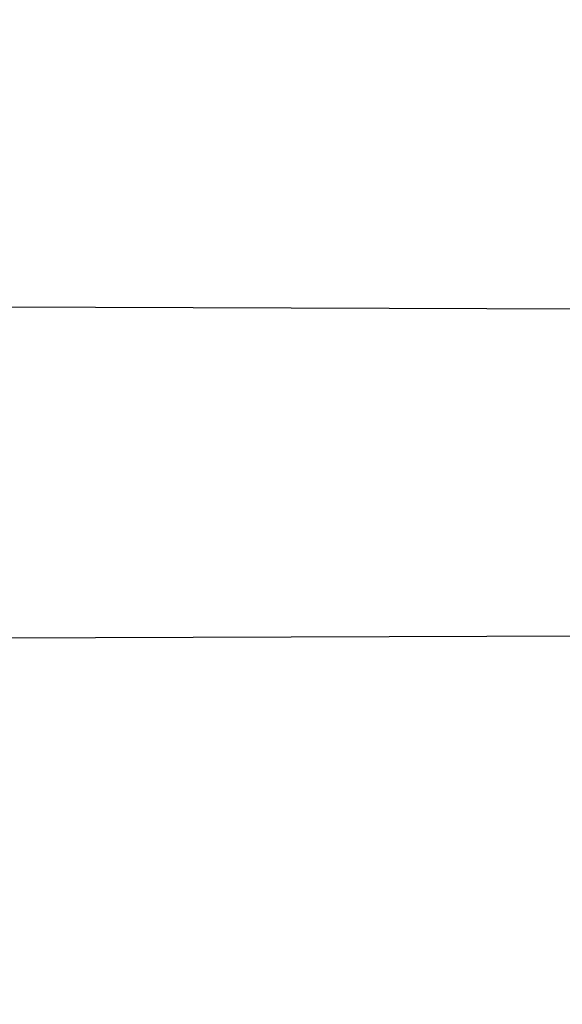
# Model space of a CAD drawing. Header units: millimetres. Extents: x 0 to 297, y 0 to 210.
# Tile 43 of 256: x 145.1874 to 145.2066, y 90.9885 to 91.0233. Entities that reach past the tile are written whole.
import ezdxf

# ---------------------------------------------------------------- set-up
doc = ezdxf.new("R2010")
doc.units = ezdxf.units.MM
doc.header["$LTSCALE"] = 16.335
doc.layers.get('0').update_dxf_attribs({"linetype": 'CONTINUOUS'})
for name, color, linetype in [('01_GLOBAL', 7, 'CONTINUOUS'), ('INTFCLR_1', 7, 'CONTINUOUS'), ('INTFCLR_144815', 7, 'CONTINUOUS')]:
    doc.layers.add(name, color=color, linetype=linetype)

msp = doc.modelspace()

# ---------------------------------------------------------------- linework, layer by layer
at = {"color": 7, "linetype": 'Continuous'}
msp.add_circle((145.8748034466, 92.1344639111), 2.66, dxfattribs=at)
at = {"color": 9, "linetype": 'Continuous'}
msp.add_arc((145.8748034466, 92.1344639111), 2.6259090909, 182.9674534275, 267.0325465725, dxfattribs=at)
at = {"layer": '01_GLOBAL', "color": 7, "linetype": 'Continuous'}
msp.add_circle((145.8748034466, 92.1344639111), 2.695, dxfattribs=at)
at = {"layer": 'INTFCLR_1', "color": 6, "linetype": 'Continuous'}
for p, q in [((145.1667743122, 91.0131959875), (145.2196504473, 91.0130114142)), ((145.2176335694, 91.0015179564), (145.1643311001, 91.001331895))]:
    msp.add_line(p, q, dxfattribs=at)
for radius in [0.4224162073, 0.4014439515]:
    msp.add_arc((144.8596077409, 91.07026820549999), radius, 270, 90.00000002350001, dxfattribs=at)
at = {"layer": 'INTFCLR_1', "color": 9, "linetype": 'Continuous'}
for points, knots in [([(145.235167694, 90.93964664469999), (145.2359987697, 90.94190808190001), (145.2376274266, 90.94647450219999), (145.2407305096, 90.9557351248), (145.2457654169, 90.9723575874), (145.2504341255, 90.9918676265), (145.2535169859, 91.00930456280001), (145.2548129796, 91.01820820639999), (145.2554818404, 91.0233579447), (145.2570256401, 91.03628652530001), (145.2586297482, 91.05837735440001), (145.2583725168, 91.0844406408), (145.2571603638, 91.1013307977), (145.2563978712, 91.1091297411), (145.2558364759, 91.114316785), (145.2541019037, 91.12831663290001), (145.2501634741, 91.1507342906), (145.2444881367, 91.1726209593), (145.2404287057, 91.1856112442), (145.2389019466, 91.1902577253), (145.2365792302, 91.1971022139), (145.2313391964, 91.2114116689), (145.2222901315, 91.2324134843), (145.211984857, 91.2522549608), (145.2048007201, 91.26446751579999), (145.2014430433, 91.2699038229), (145.1992124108, 91.27344744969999), (145.1931796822, 91.28276721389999), (145.1830706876, 91.2970707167), (145.1690288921, 91.3144833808), (145.1571354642, 91.32753546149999), (145.1488272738, 91.335878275), (145.1442335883, 91.34029544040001), (145.1378598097, 91.34625257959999), (145.1289384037, 91.35405272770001), (145.1192814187, 91.3616211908), (145.1131582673, 91.3659752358), (145.1101748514, 91.3679776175), (145.1077179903, 91.36955505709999), (145.1055301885, 91.37087160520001), (145.1036031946, 91.37188262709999), (145.1025200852, 91.37238560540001), (145.1016575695, 91.37269323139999), (145.1010609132, 91.3728325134), (145.1005598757, 91.3727568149), (145.1004622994, 91.3722852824), (145.1007027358, 91.3717640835), (145.1011202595, 91.3710418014), (145.1017948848, 91.3701326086), (145.1026939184, 91.3690240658), (145.1038249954, 91.36772389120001), (145.1051758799, 91.366231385), (145.106740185, 91.36454834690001), (145.1092045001, 91.36193938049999), (145.1127127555, 91.35827210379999), (145.1192604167, 91.3514013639), (145.126411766, 91.34369308), (145.1329263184, 91.3363257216), (145.1369531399, 91.33164093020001), (145.143428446, 91.32395035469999), (145.1533417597, 91.3114874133), (145.1663378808, 91.2933552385), (145.175744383, 91.2785527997), (145.1819029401, 91.2680164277), (145.1860815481, 91.2606058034), (145.1932904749, 91.24707920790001), (145.2029180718, 91.2266527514), (145.209559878, 91.2096225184), (145.212649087, 91.20079273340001)], [0, 0, 0, 0, 0.0103790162, 0.0208837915, 0.0420711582, 0.08518389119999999, 0.1071959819, 0.1183353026, 0.1239410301, 0.1295663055, 0.1744258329, 0.2192337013, 0.2417180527, 0.2473539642, 0.2529903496, 0.2641931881, 0.3081223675, 0.3509244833, 0.3614867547, 0.3667496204, 0.3719934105, 0.3926231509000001, 0.4323812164, 0.470412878, 0.488854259, 0.4934078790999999, 0.4979383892, 0.5068921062, 0.5412323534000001, 0.5733304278, 0.6031976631, 0.6172528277, 0.6240454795, 0.630650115, 0.6548352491, 0.6750685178, 0.6834752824, 0.6871962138, 0.6905460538, 0.6960524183, 0.6981915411, 0.6999110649, 0.7012078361, 0.7020914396, 0.7026255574, 0.7031007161, 0.7038824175, 0.7050749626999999, 0.7066970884, 0.7087489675, 0.7112252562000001, 0.7141187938, 0.7174211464, 0.7211233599, 0.729578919, 0.7392839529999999, 0.762009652, 0.7748693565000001, 0.7816473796, 0.7886214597, 0.8181786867, 0.8502212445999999, 0.8846823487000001, 0.8936821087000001, 0.9027944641, 0.9213301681, 0.9597016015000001, 1, 1, 1, 1]), ([(145.1053256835, 91.37126820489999), (145.1058354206, 91.3712681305), (145.1084302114, 91.3702416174), (145.1114097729, 91.368499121), (145.114679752, 91.3664418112), (145.1177098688, 91.36444481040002), (145.1239326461, 91.36010616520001), (145.1337472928, 91.3525686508), (145.1428234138, 91.3447978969), (145.1493077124, 91.338863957), (145.1539781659, 91.3344671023), (145.1624222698, 91.3261665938), (145.1745124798, 91.3131815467), (145.1887911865, 91.29585590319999), (145.1990766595, 91.2816176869), (145.2052148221, 91.27234000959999), (145.2074832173, 91.268814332), (145.2108964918, 91.26340759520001), (145.2181971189, 91.2512662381), (145.2286731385, 91.2315365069), (145.2378781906, 91.2106406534), (145.2432089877, 91.1964014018), (145.2455710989, 91.1895927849), (145.247123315, 91.1849719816), (145.2512489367, 91.17205836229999), (145.2570185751, 91.1502977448), (145.2610247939, 91.1279966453), (145.262788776, 91.1140712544), (145.2633595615, 91.10891295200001), (145.2641347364, 91.10115794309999), (145.2653671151, 91.0843629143), (145.2656287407, 91.0584419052), (145.2639975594, 91.0364740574), (145.2624282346, 91.0236195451), (145.2617481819, 91.01849828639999), (145.2604303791, 91.00964310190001), (145.2572949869, 90.99229775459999), (145.2525471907, 90.9728939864), (145.2474296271, 90.9563683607), (145.2442749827, 90.94715947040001), (145.2426192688, 90.9426185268), (145.2417743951, 90.94036969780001)], [0, 0, 0, 0, 0.0031306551, 0.0166311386, 0.0214593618, 0.0268204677, 0.03892666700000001, 0.0680356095, 0.1027865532, 0.1122690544, 0.1220182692, 0.1421808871, 0.1849821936, 0.2309157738, 0.2799873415, 0.2927705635, 0.2992370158, 0.3057352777, 0.3320402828, 0.3862318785, 0.4428084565, 0.4721382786, 0.4795908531, 0.487069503, 0.5020757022, 0.562848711, 0.6251729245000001, 0.641061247, 0.6490543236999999, 0.6570463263, 0.6889269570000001, 0.7524525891, 0.8160592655, 0.8240370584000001, 0.8319876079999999, 0.8477879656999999, 0.8790177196, 0.9402188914, 0.9703170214, 0.9852457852, 1, 1, 1, 1]), ([(145.212649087, 91.20079273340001), (145.2158606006, 91.1916133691), (145.2216925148, 91.17275051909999), (145.227244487, 91.14850505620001), (145.2299856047, 91.13231217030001), (145.2310878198, 91.1246731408), (145.2317778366, 91.1195330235), (145.2334659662, 91.1053734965), (145.2350886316, 91.0820240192), (145.2348602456, 91.05859168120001), (145.2340091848, 91.0442662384), (145.2336200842, 91.0390385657), (145.2329629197, 91.0312582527), (145.2311506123, 91.014691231), (145.226931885, 90.9897129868), (145.2217743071, 90.96897061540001), (145.21827327, 90.95706637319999), (145.2168531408, 90.95239822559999), (145.2142959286, 90.94439071), (145.2088936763, 90.92893413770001), (145.2002622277, 90.9078650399), (145.191382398, 90.889773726), (145.1856550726, 90.87921407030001), (145.1835773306, 90.87548959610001), (145.1804900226, 90.8700559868), (145.1738400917, 90.85885693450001), (145.1632874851, 90.84274118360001), (145.150351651, 90.825149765), (145.1410235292, 90.8136739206), (145.1356460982, 90.8073751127), (145.133618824, 90.8050242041), (145.1301975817, 90.8011139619), (145.1238773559, 90.79407797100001), (145.116999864, 90.78674904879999), (145.1107938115, 90.7802602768), (145.1070749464, 90.7763568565), (145.1041227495, 90.77316960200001), (145.102218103, 90.77096320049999), (145.1011689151, 90.7695684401), (145.1007337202, 90.76882832), (145.1004699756, 90.7682973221), (145.1005812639, 90.76760633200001), (145.1020539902, 90.7679067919), (145.1036740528, 90.7686832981), (145.1066075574, 90.7702692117), (145.1094057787, 90.7720516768), (145.1117034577, 90.7735828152), (145.1131778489, 90.7745966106), (145.1156556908, 90.7763307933), (145.1196186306, 90.7792322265), (145.1251563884, 90.7835370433), (145.1334349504, 90.7903494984), (145.1408444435, 90.7969946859), (145.1473278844, 90.8032123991), (145.1519747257, 90.8077983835), (145.1603493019, 90.8164330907), (145.1722854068, 90.829897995), (145.1863008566, 90.84780070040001), (145.1963364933, 90.86246668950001), (145.2023017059, 90.87200498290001), (145.2045040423, 90.8756288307), (145.2078179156, 90.8811890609), (145.2148947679, 90.89367373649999), (145.2249952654, 90.9139386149), (145.2319439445, 90.9308745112), (145.2351676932, 90.9396466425)], [0, 0, 0, 0, 0.0419354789, 0.08505031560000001, 0.1071497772, 0.1127379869, 0.1183317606, 0.1295131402, 0.1742263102, 0.2191466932, 0.230445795, 0.2361065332, 0.241751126, 0.2641147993, 0.3079545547, 0.3508736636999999, 0.3561840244, 0.3614616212, 0.3719139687, 0.3924297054, 0.4320526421, 0.4700131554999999, 0.4792642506, 0.483852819, 0.4884035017, 0.5062126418, 0.5400088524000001, 0.5714206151, 0.6003317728, 0.6037560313, 0.6071340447, 0.6137178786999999, 0.6261602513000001, 0.6479155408, 0.6570536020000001, 0.6648783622, 0.6711643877, 0.6757843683, 0.6774462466, 0.6786751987, 0.6794900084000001, 0.6799813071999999, 0.6813020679, 0.6842478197, 0.6888651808, 0.6950795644, 0.6987591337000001, 0.70073729, 0.7027989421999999, 0.7117993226, 0.7219139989, 0.7330405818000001, 0.7580265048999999, 0.7648041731, 0.7717766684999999, 0.7861782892, 0.816667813, 0.8493175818, 0.8841610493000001, 0.8932352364, 0.8978283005, 0.9024468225, 0.9211469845, 0.9596997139, 1, 1, 1, 1]), ([(145.1053256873, 90.7692681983), (145.1051880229, 90.769268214), (145.1048509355, 90.76933467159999), (145.1048682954, 90.769940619), (145.1052289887, 90.77056403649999), (145.1058526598, 90.7714906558), (145.1068032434, 90.77264391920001), (145.1086356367, 90.7747211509), (145.110803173, 90.77699248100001), (145.113215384, 90.7794781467), (145.1159839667, 90.7823058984), (145.1217014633, 90.7881297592), (145.1287122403, 90.7954132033), (145.1351564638, 90.80240928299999), (145.1386445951, 90.8062976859), (145.1407113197, 90.80863540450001), (145.1461908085, 90.8148961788), (145.1556953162, 90.8263034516), (145.1688811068, 90.84380018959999), (145.1796415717, 90.85983729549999), (145.1864241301, 90.8709859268), (145.1895721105, 90.87639380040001), (145.1916900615, 90.880099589), (145.1975256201, 90.89060172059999), (145.2065751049, 90.908597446), (145.2153782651, 90.92957264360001), (145.2208882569, 90.944962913), (145.2234958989, 90.95293463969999), (145.2249438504, 90.95758139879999), (145.2285119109, 90.9694259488), (145.2337695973, 90.990067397), (145.2380725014, 91.0149380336), (145.2399207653, 91.03143377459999), (145.2405908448, 91.039179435), (145.2409875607, 91.0443834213), (145.241855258, 91.0586434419), (145.2420882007, 91.0819727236), (145.2404334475, 91.1052173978), (145.2387124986, 91.1193107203), (145.238008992, 91.12442738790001), (145.2368850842, 91.1320325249), (145.2340893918, 91.1481566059), (145.2284266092, 91.1722973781), (145.222482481, 91.1910649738), (145.2192099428, 91.2001967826)], [0, 0, 0, 0, 0.0008731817, 0.001718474, 0.0032338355, 0.0055641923, 0.008732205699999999, 0.0127298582, 0.0231213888, 0.0286463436, 0.0346993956, 0.04822263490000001, 0.0804125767, 0.0988155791, 0.1085508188, 0.1135449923, 0.1186070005, 0.1613231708, 0.2076862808, 0.2575123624, 0.2837454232, 0.2904461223, 0.2972015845, 0.3108183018, 0.3666504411, 0.4248609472, 0.4549769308, 0.4703146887, 0.4780576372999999, 0.4858477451, 0.5487776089, 0.6130123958, 0.6457680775, 0.6540347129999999, 0.6623246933, 0.6788711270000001, 0.74464742, 0.8101273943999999, 0.8265053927, 0.8346996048, 0.8428861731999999, 0.8752668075, 0.9384714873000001, 1, 1, 1, 1])]:
    msp.add_open_spline(points, degree=3, knots=knots, dxfattribs=at)
at = {"layer": 'INTFCLR_1', "color": 6, "linetype": 'Continuous'}
for points, knots in [([(145.1350652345, 91.37126820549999), (145.1342109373, 91.37126820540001), (145.1357546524, 91.3683275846), (145.1370803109, 91.3667054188), (145.1392467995, 91.36385886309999), (145.1419201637, 91.3606392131), (145.145337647, 91.3565301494), (145.149332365, 91.3517583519), (145.1536170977, 91.34656836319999), (145.1578478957, 91.34135293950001), (145.1617862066, 91.3363852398), (145.1654017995, 91.331722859), (145.1686896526, 91.3273862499), (145.1716611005, 91.3233823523), (145.1743369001, 91.31970203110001), (145.176743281, 91.3163294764), (145.1789048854, 91.31324522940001), (145.1808385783, 91.31044103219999), (145.1825660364, 91.30789847), (145.1841084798, 91.3055965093), (145.185490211, 91.3035084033), (145.1867189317, 91.3016307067), (145.1878098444, 91.2999462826), (145.1887779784, 91.29843766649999), (145.1896459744, 91.2970737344), (145.1906214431, 91.2955292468), (145.191753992, 91.2937193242), (145.1928766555, 91.2919021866), (145.1938510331, 91.29030917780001), (145.1946912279, 91.28892487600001), (145.1956155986, 91.28738878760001), (145.1966371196, 91.28567497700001), (145.1977643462, 91.2837631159), (145.1990081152, 91.2816272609), (145.2003754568, 91.2792470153), (145.201880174, 91.2765873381), (145.2035347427, 91.2736120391), (145.2053542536, 91.2702751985), (145.2073580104, 91.2665186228), (145.2095596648, 91.2622861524), (145.2119715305, 91.25751282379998), (145.214608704, 91.2521191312), (145.2174929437, 91.2459939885), (145.220642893, 91.2390035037), (145.2240752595, 91.2309767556), (145.227802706, 91.2217082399), (145.2318351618, 91.21090431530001), (145.2361179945, 91.19831684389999), (145.2403681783, 91.18429274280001), (145.2442872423, 91.16942297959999), (145.2476657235, 91.15438159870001), (145.2504753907, 91.1392991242), (145.2527156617, 91.12423526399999), (145.2543982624, 91.1091876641), (145.2555287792, 91.0941918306), (145.256117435, 91.079233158), (145.2561708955, 91.0643352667), (145.2556951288, 91.0494844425), (145.2546936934, 91.0346826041), (145.2531693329, 91.01994161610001), (145.2511191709, 91.00523180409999), (145.2485428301, 90.9905728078), (145.2454275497, 90.9759328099), (145.2417708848, 90.9613303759), (145.2376203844, 90.94696810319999), (145.2332204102, 90.9335438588), (145.2288852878, 90.92162630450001), (145.2248596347, 90.9114479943), (145.2211587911, 90.90270194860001), (145.2177663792, 90.89512937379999), (145.2146668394, 90.8885329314), (145.2118379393, 90.8827508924), (145.2092594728, 90.87766290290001), (145.2069119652, 90.8731710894), (145.2047820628, 90.869201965), (145.2028538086, 90.86569136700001), (145.2011073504, 90.8625761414), (145.1995253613, 90.8598041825), (145.1980916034, 90.85733143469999), (145.1967959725, 90.8551286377), (145.1956290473, 90.85316932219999), (145.1945782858, 90.85142412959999), (145.1936278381, 90.84986076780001), (145.1927650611, 90.8484539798), (145.1919665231, 90.8471621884), (145.1911689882, 90.845881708), (145.1903111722, 90.84451464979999), (145.1893416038, 90.842982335), (145.1882509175, 90.8412749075), (145.1870226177, 90.8393719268), (145.1856376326, 90.83725116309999), (145.1840803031, 90.8348962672), (145.1823329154, 90.83229124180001), (145.1803729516, 90.82941478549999), (145.1781781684, 90.82624664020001), (145.1757236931, 90.82276863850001), (145.1729902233, 90.8189712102), (145.1699514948, 90.8148382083), (145.1665806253, 90.81035527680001), (145.1628687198, 90.8055344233), (145.1588145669, 90.8003903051), (145.1544498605, 90.7949847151), (145.149996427, 90.78957611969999), (145.1458273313, 90.78459071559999), (145.1422457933, 90.7802896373), (145.1394492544, 90.7769290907), (145.1371773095, 90.773959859), (145.1358081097, 90.7722873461), (145.134193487, 90.7692682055), (145.1350652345, 90.7692682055)], [0, 0, 0, 0, 0.0038604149, 0.007501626, 0.0124785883, 0.0188917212, 0.0268498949, 0.0364677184, 0.0470694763, 0.05724446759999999, 0.0668187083, 0.0757144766, 0.08390537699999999, 0.0914099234, 0.09824517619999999, 0.1044667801, 0.1101313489, 0.1152642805, 0.1198589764, 0.1240215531, 0.1277856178, 0.1311734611, 0.1341617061, 0.1368541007, 0.1392736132, 0.1414672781, 0.1451087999, 0.148921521, 0.1511192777, 0.1535471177, 0.1562389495, 0.1592204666, 0.1625628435, 0.1662680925, 0.1703891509, 0.1749670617, 0.1800766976, 0.185772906, 0.1921414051, 0.1993155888, 0.2073311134, 0.2163077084, 0.2264451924, 0.2379233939, 0.2509534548, 0.2658909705, 0.2830621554, 0.3030578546, 0.3259639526, 0.3492662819, 0.3725305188, 0.395610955, 0.4185782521, 0.4413347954, 0.4640172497, 0.4865192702, 0.5089682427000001, 0.5313242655, 0.5536477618, 0.5759939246, 0.5982772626, 0.6207472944, 0.6432362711, 0.6658996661, 0.6887559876, 0.7107777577, 0.7297237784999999, 0.7460531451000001, 0.7602331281, 0.7726347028, 0.7835467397, 0.7931663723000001, 0.8017211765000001, 0.8093215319, 0.8160683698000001, 0.8220757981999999, 0.8274205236, 0.83220661, 0.8364980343, 0.8403367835, 0.8437547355, 0.8468031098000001, 0.8495420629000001, 0.8520223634, 0.8542604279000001, 0.8564046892, 0.8588391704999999, 0.8615533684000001, 0.8645986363, 0.8679945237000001, 0.8717882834, 0.8760445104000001, 0.8807522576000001, 0.8859628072, 0.8917731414, 0.8981681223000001, 0.9051985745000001, 0.9129160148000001, 0.9213486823, 0.930543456, 0.9404096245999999, 0.9509435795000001, 0.9619432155, 0.9720502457, 0.9803711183, 0.9870628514, 0.9922716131, 0.9960607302, 1, 1, 1, 1]), ([(145.1350652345, 90.7692682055), (145.1360387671, 90.7692682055), (145.1377271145, 90.77040596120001), (145.1403228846, 90.77196865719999), (145.1432989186, 90.7741311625), (145.1469787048, 90.7769487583), (145.1513602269, 90.78054609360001), (145.156189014, 90.78473927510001), (145.1610884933, 90.78922212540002), (145.16571304, 90.7936532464), (145.1699506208, 90.7978753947), (145.1738079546, 90.80185999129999), (145.1773032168, 90.80558700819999), (145.1804624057, 90.8090520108), (145.1833068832, 90.8122538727), (145.1858602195, 90.8151948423), (145.1881553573, 90.8178946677), (145.1902110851, 90.8203591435), (145.1920499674, 90.8226010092), (145.1936917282, 90.8246337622), (145.195161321, 90.8264787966), (145.1964960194, 90.82817546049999), (145.197810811, 90.82986574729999), (145.1992115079, 90.83168840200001), (145.2006985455, 90.83364987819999), (145.2021699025, 90.8356183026), (145.203615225, 90.83757754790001), (145.2051191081, 90.8396441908), (145.2067839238, 90.8419664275), (145.2086446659, 90.8446056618), (145.2107239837, 90.8476123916), (145.2130437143, 90.8510414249), (145.2156231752, 90.85494957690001), (145.2184823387, 90.85940686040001), (145.2216518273, 90.8645112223), (145.2251614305, 90.87037537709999), (145.229038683, 90.8771369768), (145.2333125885, 90.884978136), (145.2380078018, 90.89411228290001), (145.2431555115, 90.9048590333), (145.2486552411, 90.91737134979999), (145.2541538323, 90.9312561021), (145.2592951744, 90.9458952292), (145.2638614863, 90.9607341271), (145.2678132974, 90.9756278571), (145.2711637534, 90.9905604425), (145.2739112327, 91.005452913), (145.2760779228, 91.0203457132), (145.2776685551, 91.03517539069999), (145.2786982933, 91.0499655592), (145.2791763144, 91.06470155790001), (145.2791102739, 91.0793859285), (145.2785051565, 91.09402740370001), (145.2773642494, 91.1086166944), (145.2756872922, 91.1231600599), (145.2734729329, 91.13765537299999), (145.2707211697, 91.1520804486), (145.2674209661, 91.16646759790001), (145.2635667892, 91.1807987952), (145.259139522, 91.19509062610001), (145.254151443, 91.2092704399), (145.2488018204, 91.2228033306), (145.2434345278, 91.23506080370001), (145.238408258, 91.245610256), (145.2338248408, 91.2545835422), (145.2296571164, 91.2622860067), (145.2258775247, 91.26893157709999), (145.2224553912, 91.2746994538), (145.2193628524, 91.2797261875), (145.216567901, 91.28412676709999), (145.2140471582, 91.2879848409), (145.2117761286, 91.29137679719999), (145.209737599, 91.2943566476), (145.2079066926, 91.2969818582), (145.20627007, 91.2992895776), (145.2048016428, 91.30132990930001), (145.203482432, 91.3031390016), (145.202221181, 91.30484800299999), (145.2009100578, 91.3066043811), (145.1994654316, 91.308515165), (145.1979774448, 91.3104559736), (145.1964846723, 91.3123763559), (145.1949729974, 91.31429626), (145.1933137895, 91.31637424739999), (145.1914604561, 91.3186591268), (145.1893845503, 91.3211745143), (145.1870661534, 91.32393108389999), (145.1844777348, 91.3269433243), (145.1815962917, 91.3302189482), (145.1783918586, 91.3337676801), (145.174841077, 91.3375879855), (145.1709238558, 91.34167041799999), (145.1666153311, 91.3459993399), (145.1619164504, 91.3505367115), (145.1569054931, 91.35515789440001), (145.1519289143, 91.3595100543), (145.1473729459, 91.36327579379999), (145.1435388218, 91.36622737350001), (145.1404516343, 91.3684830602), (145.1377826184, 91.3700958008), (145.1360568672, 91.37126820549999), (145.1350652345, 91.37126820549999)], [0, 0, 0, 0, 0.0042187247, 0.0081401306, 0.0133978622, 0.0200459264, 0.0282638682, 0.0379443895, 0.0477615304, 0.05703690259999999, 0.0656973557, 0.0736821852, 0.0810680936, 0.0878383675, 0.0940009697, 0.0996271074, 0.1047154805, 0.1093563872, 0.1135342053, 0.1172803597, 0.1206792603, 0.1237557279, 0.1266349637, 0.1299589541, 0.1337168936, 0.1373013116, 0.1406085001, 0.1442672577, 0.148377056, 0.1529904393, 0.1582606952, 0.164218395, 0.1709303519, 0.1785521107, 0.1871652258, 0.1969659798, 0.2081658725, 0.2209392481, 0.2356613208, 0.2526660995, 0.2725685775, 0.2948769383, 0.3173640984, 0.3397873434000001, 0.3621386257, 0.3841211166, 0.4060891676, 0.4277469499, 0.4493218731, 0.470705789, 0.4919793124, 0.5131981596, 0.5343255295, 0.5554668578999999, 0.5765984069, 0.5977513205, 0.6189954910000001, 0.6402209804, 0.6617015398, 0.6832900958, 0.7050415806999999, 0.7268239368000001, 0.7463339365, 0.7630160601, 0.7774553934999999, 0.7899931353, 0.8009638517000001, 0.8105830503, 0.8190545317, 0.8265380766, 0.8331730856, 0.8390248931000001, 0.8442268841, 0.8488182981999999, 0.8528943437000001, 0.8564866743, 0.8597116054, 0.8625968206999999, 0.8656908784, 0.8692094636, 0.8729771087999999, 0.8762884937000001, 0.879749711, 0.8835661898, 0.8878115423, 0.8924986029, 0.8976989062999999, 0.9034198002, 0.9097088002, 0.9166034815, 0.9241390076, 0.9323094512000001, 0.9411199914, 0.9506041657, 0.9606137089, 0.9706541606, 0.9792553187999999, 0.9862062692, 0.9916647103, 0.9957028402, 1, 1, 1, 1])]:
    msp.add_open_spline(points, degree=3, knots=knots, dxfattribs=at)
at = {"layer": 'INTFCLR_144815', "color": 6, "linetype": 'Continuous'}
for radius in [0.4466793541, 0.4256665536]:
    msp.add_circle((144.8596077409, 91.07026820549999), radius, dxfattribs=at)
for radius, start, end in [(0.6157754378, 313.9937911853, 154.5150993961), (0.5947754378, 312.9543589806, 154.5144414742), (0.5751005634, 282.2440355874, 71.2863570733), (0.4537777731, 308.490992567, 51.50900743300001), (0.4480128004, 313.9992414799, 46.00075850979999)]:
    msp.add_arc((144.8596077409, 91.07026820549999), radius, start, end, dxfattribs=at)
at = {"layer": 'INTFCLR_144815', "color": 9, "linetype": 'Continuous'}
for centre, radius, start, end in [((144.8596077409, 91.07026820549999), 0.5712784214, 292.4997540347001, 54.0964566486), ((144.8596102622, 91.0702693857), 0.5153523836, 292.4997540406, 54.09645665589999), ((144.8596257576, 91.0702725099), 0.5066391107, 311.2505121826, 48.7494878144), ((144.859607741, 91.07026820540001), 0.4617768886, 314.0862202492, 45.9137797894), ((144.8596077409, 91.07026820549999), 0.450734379, 313.8592910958, 46.1407088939), ((144.8596077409, 91.07026820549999), 0.4477854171, 314.0319604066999, 45.9680396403)]:
    msp.add_arc(centre, radius, start, end, dxfattribs=at)
at = {"layer": 'INTFCLR_144815', "color": 6, "linetype": 'Continuous'}
for points, knots in [([(145.1715348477, 90.75876832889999), (145.1712150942, 90.75877420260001), (145.1712119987, 90.7600066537), (145.1717859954, 90.7606973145), (145.1723169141, 90.76165810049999), (145.1728921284, 90.7625179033), (145.1735763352, 90.7635211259), (145.1743814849, 90.7646468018), (145.17530592, 90.76590735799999), (145.1763525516, 90.7673048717), (145.1775225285, 90.7688449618), (145.1788179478, 90.77053327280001), (145.1802417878, 90.7723776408), (145.1817966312, 90.7743857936), (145.1834827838, 90.77656326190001), (145.1852973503, 90.77891214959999), (145.1872357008, 90.7814329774), (145.189295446, 90.7841297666), (145.1914790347, 90.78701356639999), (145.1937896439, 90.79009740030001), (145.1962240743, 90.79338687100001), (145.1987743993, 90.7968818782), (145.2014309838, 90.8005803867), (145.2041860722, 90.8044833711), (145.2070298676, 90.8085892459), (145.2099514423, 90.81289490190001), (145.2129388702, 90.817395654), (145.215979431, 90.8220852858), (145.2190598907, 90.8269562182), (145.2221667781, 90.8319996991), (145.2252866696, 90.83720604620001), (145.2284064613, 90.84256492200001), (145.2315136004, 90.8480656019), (145.2345962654, 90.8536972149), (145.2376434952, 90.8594489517), (145.2406452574, 90.8653102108), (145.2435925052, 90.8712707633), (145.2464771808, 90.87732085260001), (145.2492921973, 90.8834512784), (145.2520314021, 90.8896534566), (145.2546894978, 90.8959194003), (145.2572619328, 90.9022416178), (145.2597453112, 90.9086143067), (145.2621317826, 90.9150187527), (145.2644188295, 90.921447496), (145.2666074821, 90.927902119), (145.2687002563, 90.9343905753), (145.2706975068, 90.94091510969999), (145.2725965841, 90.9474676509), (145.2743963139, 90.9540444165), (145.2760946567, 90.9606370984), (145.2776905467, 90.96723941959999), (145.2791843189, 90.97385019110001), (145.2805765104, 90.98046922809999), (145.2818676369, 90.98709652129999), (145.2830580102, 90.9937313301), (145.2841477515, 91.0003718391), (145.2851369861, 91.0070158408), (145.2860260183, 91.01366199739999), (145.2868152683, 91.0203099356), (145.2875051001, 91.02695916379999), (145.2880958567, 91.0336093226), (145.2885878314, 91.04025993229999), (145.2889813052, 91.0469109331), (145.289276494, 91.0535620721), (145.2894735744, 91.06021341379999), (145.2895726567, 91.0668647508), (145.2895738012, 91.0735161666), (145.2894770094, 91.0801674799), (145.2892822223, 91.0868188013), (145.2889893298, 91.09346994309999), (145.2885981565, 91.1001209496), (145.2881084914, 91.1067715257), (145.2875200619, 91.1134215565), (145.2868325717, 91.1200706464), (145.2860456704, 91.126718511), (145.2851589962, 91.13336461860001), (145.2841721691, 91.14000833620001), (145.2830848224, 91.14664879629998), (145.2818965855, 91.15328508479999), (145.2806070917, 91.15991620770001), (145.2792161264, 91.166540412), (145.2777236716, 91.17315528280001), (145.27612979, 91.1797584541), (145.2744344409, 91.18634824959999), (145.2726374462, 91.1929236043), (145.2707388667, 91.19948263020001), (145.2687392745, 91.2060219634), (145.2666397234, 91.21253728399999), (145.2644415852, 91.2190240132), (145.2621464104, 91.2254777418), (145.2597562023, 91.23189351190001), (145.2572735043, 91.2382657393), (145.2547014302, 91.2445882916), (145.2520437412, 91.25085444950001), (145.2493049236, 91.25705687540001), (145.2464902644, 91.26318759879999), (145.2436059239, 91.26923801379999), (145.240658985, 91.2751989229), (145.2376574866, 91.2810606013), (145.2346104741, 91.28681281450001), (145.231527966, 91.2924449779), (145.2284209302, 91.2979462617), (145.2253011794, 91.30330580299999), (145.2221812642, 91.3085128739), (145.2190742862, 91.31355713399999), (145.2159936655, 91.3184289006), (145.2129528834, 91.323119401), (145.209965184, 91.3276210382), (145.207043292, 91.331927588), (145.2041991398, 91.3360343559), (145.2014436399, 91.33993825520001), (145.1987864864, 91.3436378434), (145.1962360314, 91.34713327), (145.1937992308, 91.35042615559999), (145.1914816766, 91.3535193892), (145.1892876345, 91.3564169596), (145.1872201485, 91.3591237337), (145.1852811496, 91.36164526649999), (145.1834716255, 91.3639875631), (145.1817917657, 91.36615689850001), (145.1802410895, 91.36815967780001), (145.1788186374, 91.3700022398), (145.1775230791, 91.3716907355), (145.1763528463, 91.3732311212), (145.1753062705, 91.37462867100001), (145.1743814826, 91.3758893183), (145.1735770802, 91.3770151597), (145.1728902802, 91.378018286), (145.1723225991, 91.3788786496), (145.1718630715, 91.3796692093), (145.171402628, 91.38041122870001), (145.1710534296, 91.38175923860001), (145.1715348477, 91.38176808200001)], [0, 0, 0, 0, 0.0014103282, 0.0032894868, 0.0045784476, 0.006109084, 0.0078878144, 0.009921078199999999, 0.0122159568, 0.0147800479, 0.0176210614, 0.0207450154, 0.0241645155, 0.0278962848, 0.0319450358, 0.0363094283, 0.0409856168, 0.0459681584, 0.0512740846, 0.0569372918, 0.0629614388, 0.06932079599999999, 0.0760170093, 0.0830428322, 0.09038864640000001, 0.09804223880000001, 0.1059886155, 0.1142106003, 0.1226891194, 0.1314036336, 0.1403327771, 0.1494548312, 0.1587482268, 0.1681920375, 0.1777662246, 0.1874518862, 0.1972313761, 0.2070885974, 0.2170088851, 0.2269790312, 0.2369874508, 0.247023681, 0.2570780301, 0.2671479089, 0.2771627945, 0.2871678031, 0.297203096, 0.3072268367, 0.3172573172, 0.3272873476, 0.3372951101, 0.3472786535, 0.3572404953, 0.3671820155, 0.3771057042, 0.38701475, 0.3969071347, 0.4067804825, 0.4166362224, 0.4264761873, 0.4363022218, 0.4461151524, 0.4559173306, 0.4657100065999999, 0.4754958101, 0.4852761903, 0.4950537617, 0.5048299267, 0.514607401, 0.5243876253, 0.5341732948, 0.5439658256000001, 0.5537677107, 0.5635801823, 0.5734055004, 0.5832449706, 0.5931003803, 0.6029729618, 0.6128636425, 0.6227732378, 0.6327028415, 0.6426530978, 0.6526214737, 0.6626060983, 0.6726078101, 0.6826271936, 0.6926651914, 0.7027189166, 0.7127821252, 0.7228511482, 0.7329216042, 0.7429877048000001, 0.7530428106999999, 0.7630790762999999, 0.7730874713, 0.7830577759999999, 0.7929782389, 0.8028356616, 0.8126154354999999, 0.8223014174, 0.8318761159, 0.8413205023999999, 0.8506146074, 0.8597374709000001, 0.8686675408, 0.8773831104, 0.8858627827, 0.8940860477, 0.9020337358, 0.9096886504, 0.9170358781, 0.9240630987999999, 0.9307608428, 0.9371226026, 0.9431446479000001, 0.9488258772, 0.9541674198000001, 0.9591725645, 0.9638462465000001, 0.9681947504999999, 0.9722253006, 0.9759458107, 0.979364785, 0.9824904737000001, 0.9853313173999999, 0.9878955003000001, 0.9901906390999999, 0.9922241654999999, 0.994002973, 0.9955336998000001, 0.9968227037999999, 0.9978766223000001, 1, 1, 1, 1]), ([(145.1816919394, 91.37126820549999), (145.1813689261, 91.37126820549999), (145.181354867, 91.37002508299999), (145.1818990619, 91.3693135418), (145.1824036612, 91.36833271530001), (145.1829511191, 91.36745360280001), (145.1836029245, 91.3664285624), (145.1843702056, 91.3652784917), (145.1852510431, 91.3639914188), (145.1862478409, 91.3625655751), (145.1873615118, 91.36099545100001), (145.1885933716, 91.3592761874), (145.1899443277, 91.35740242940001), (145.1914151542, 91.3553685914), (145.1930061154, 91.3531691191), (145.1947171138, 91.3507983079), (145.1965473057, 91.3482507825), (145.1984952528, 91.34552127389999), (145.2005585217, 91.3426051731), (145.2027337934, 91.33949840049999), (145.2050166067, 91.3361978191), (145.207401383, 91.33270127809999), (145.2098813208, 91.32900788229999), (145.2124484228, 91.3251181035), (145.2150935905, 91.3210338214), (145.2178067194, 91.3167583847), (145.2205768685, 91.3122965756), (145.2233924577, 91.30765452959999), (145.2262415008, 91.3028395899), (145.2291118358, 91.297860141), (145.2319913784, 91.29272536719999), (145.2348683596, 91.2874449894), (145.2377314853, 91.2820290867), (145.2405700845, 91.276487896), (145.2433742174, 91.27083163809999), (145.2461347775, 91.26507030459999), (145.2488435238, 91.25921354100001), (145.2514930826, 91.25327056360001), (145.2540769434, 91.2472500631), (145.2565894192, 91.2411601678), (145.2590255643, 91.23500850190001), (145.2613812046, 91.2288019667), (145.2636527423, 91.2225470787), (145.2658372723, 91.2162495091), (145.2679322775, 91.20991477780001), (145.2699358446, 91.203547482), (145.2718463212, 91.1971521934), (145.2736625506, 91.19073257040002), (145.275383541, 91.18429233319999), (145.2770086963, 91.1778343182), (145.2785375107, 91.171361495), (145.2799697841, 91.1648759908), (145.281305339, 91.1583801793), (145.282544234, 91.1518756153), (145.2836865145, 91.14536413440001), (145.2847323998, 91.1388467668), (145.285682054, 91.13232495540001), (145.2865357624, 91.12579938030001), (145.2872937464, 91.1192711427), (145.2879563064, 91.1127405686), (145.2885236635, 91.10620849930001), (145.2889960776, 91.09967506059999), (145.2893737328, 91.0931409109), (145.2896568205, 91.0866060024), (145.2898454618, 91.0800708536), (145.2899397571, 91.0735353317), (145.2899397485, 91.06699989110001), (145.2898454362, 91.0604643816), (145.2896567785, 91.0539292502), (145.2893736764, 91.04739438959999), (145.2889960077, 91.040860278), (145.2885235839, 91.034326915), (145.2879562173, 91.0277949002), (145.2872936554, 91.02126443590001), (145.2865356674, 91.0147362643), (145.2856819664, 91.00821082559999), (145.2847323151, 91.0016890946), (145.283686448, 90.99517188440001), (145.2825441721, 90.98866045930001), (145.2813053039, 90.98215605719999), (145.2799697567, 90.9756602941), (145.2785375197, 90.9691749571), (145.277008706, 90.9627021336), (145.2753835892, 90.95624426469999), (145.2736625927, 90.9498039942), (145.2718464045, 90.94338450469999), (145.2699359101, 90.9369891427), (145.2679323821, 90.9306219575), (145.2658373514, 90.9242871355), (145.2636528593, 90.9179896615), (145.2613812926, 90.91173468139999), (145.2590256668, 90.9055281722), (145.2565895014, 90.8993764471), (145.2540770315, 90.8932865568), (145.2514931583, 90.8872660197), (145.2488435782, 90.8813229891), (145.2461348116, 90.8754661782), (145.2433742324, 90.86970480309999), (145.2405700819, 90.8640485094), (145.2377314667, 90.8585072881), (145.2348683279, 90.85309136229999), (145.2319913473, 90.8478109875), (145.2291118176, 90.8426762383), (145.2262415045, 90.8376968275), (145.2233924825, 90.83288192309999), (145.220576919, 90.8282399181), (145.2178068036, 90.8237781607), (145.2150937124, 90.8195027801), (145.2124485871, 90.8154185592), (145.2098815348, 90.8115288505), (145.2074016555, 90.8078355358), (145.2050169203, 90.8043390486), (145.2027341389, 90.801038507), (145.2005588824, 90.79793175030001), (145.1984956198, 90.7950156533), (145.1965476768, 90.79228614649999), (145.1947174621, 90.7897385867), (145.1930064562, 90.7873677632), (145.1914154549, 90.7851682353), (145.1899446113, 90.7831343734), (145.1885936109, 90.781260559), (145.1873617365, 90.77954126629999), (145.1862480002, 90.77797109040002), (145.1852512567, 90.77654520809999), (145.1843701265, 90.7752581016), (145.1836036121, 90.77410794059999), (145.1829493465, 90.7730830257), (145.1824091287, 90.7722033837), (145.1819724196, 90.77139682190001), (145.1815362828, 90.7706332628), (145.1812048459, 90.7692682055), (145.1816919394, 90.7692682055)], [0, 0, 0, 0, 0.0014863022, 0.0034583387, 0.00480742, 0.0064070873, 0.008263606, 0.0103831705, 0.0127725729, 0.0154385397, 0.018388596, 0.0216299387, 0.0251705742, 0.0290176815, 0.0331791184, 0.0376612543, 0.0424708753, 0.0476126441, 0.053091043, 0.05890788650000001, 0.0650637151, 0.071556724, 0.0783824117, 0.08553378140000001, 0.09300120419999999, 0.1007725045, 0.1088330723, 0.1171662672, 0.125753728, 0.1345758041, 0.1436120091, 0.1528416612, 0.1622443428, 0.1717998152, 0.1814887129, 0.1912927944, 0.2011949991, 0.2111795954, 0.2212322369, 0.2313400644, 0.2414915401, 0.251676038, 0.2618853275, 0.272110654, 0.2823462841, 0.2925853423, 0.3028240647, 0.3130572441, 0.3232827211, 0.3334966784, 0.3436983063, 0.353884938, 0.364056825, 0.3742120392, 0.3843517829, 0.3944749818, 0.4045834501, 0.4146764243, 0.4247563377, 0.4348229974, 0.4448791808, 0.4549248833, 0.4649631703, 0.4749943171, 0.4850215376, 0.4950452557, 0.505068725, 0.5150924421, 0.5251196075, 0.5351507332, 0.5451888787, 0.5552345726, 0.5652905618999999, 0.5753571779, 0.5854368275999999, 0.5955298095, 0.6056379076, 0.615761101, 0.6259004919, 0.6360558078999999, 0.6462271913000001, 0.6564139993, 0.6666151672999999, 0.6768294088, 0.6870543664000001, 0.6972879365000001, 0.7075261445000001, 0.7177656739, 0.7280008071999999, 0.7382265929, 0.7484354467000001, 0.7586203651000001, 0.7687717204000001, 0.7788795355, 0.7889322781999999, 0.7989169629, 0.8088192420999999, 0.8186233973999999, 0.8283123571, 0.8378678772, 0.8472706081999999, 0.8565002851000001, 0.8655364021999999, 0.8743584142, 0.8829458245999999, 0.8912789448, 0.8993394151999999, 0.9071106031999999, 0.9145779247, 0.9217291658, 0.9285546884, 0.9350475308, 0.9412033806, 0.9470201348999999, 0.9524985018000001, 0.9576403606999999, 0.9624499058, 0.9669322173, 0.9710936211, 0.9749409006, 0.978481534, 0.9817230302, 0.984673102, 0.9873392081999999, 0.9897286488, 0.9918483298, 0.9937048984, 0.9953046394, 0.9966537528, 0.9977587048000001, 1, 1, 1, 1]), ([(145.2619187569, 91.0702682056), (145.2619187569, 91.0661356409), (145.2617972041, 91.0578659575), (145.2612501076, 91.0454634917), (145.2603370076, 91.0330607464), (145.2590551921, 91.0206586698), (145.2574020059, 91.0082592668), (145.2553745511, 90.99586623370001), (145.2529686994, 90.983485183), (145.2501810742, 90.971124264), (145.2470107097, 90.9587946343), (145.2434550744, 90.946512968), (145.2395175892, 90.93429876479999), (145.2352018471, 90.9221775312), (145.2305195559, 90.9101815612), (145.2254865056, 90.89834935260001), (145.2201294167, 90.8867289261), (145.2144851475, 90.8753763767), (145.2086034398, 90.86435830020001), (145.2025493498, 90.8537475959), (145.1964022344, 90.843622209), (145.1902548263, 90.8340614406), (145.1842079, 90.82513824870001), (145.1783638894, 90.8169126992), (145.1728175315, 90.80942519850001), (145.1676486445, 90.8026917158), (145.1629171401, 90.79670667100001), (145.1586605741, 90.7914457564), (145.1549015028, 90.7868678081), (145.1516394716, 90.7829300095), (145.1488735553, 90.77957647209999), (145.1465811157, 90.77677520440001), (145.1447678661, 90.77445192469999), (145.1433636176, 90.7726559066), (145.1424842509, 90.77114923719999), (145.1417601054, 90.7703139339), (145.1418564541, 90.7692682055), (145.1421340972, 90.7692682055)], [0, 0, 0, 0, 0.0373969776, 0.0748305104, 0.1123278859, 0.1499208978, 0.1876426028, 0.2255106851, 0.2635438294, 0.3017616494, 0.3401610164, 0.3787310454, 0.4174490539, 0.4562752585, 0.4951477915, 0.5339633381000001, 0.5726158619, 0.6109244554, 0.6486768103, 0.6856239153, 0.7214601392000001, 0.7558561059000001, 0.7884730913, 0.8189949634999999, 0.8471589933, 0.8727898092, 0.8958085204, 0.9161981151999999, 0.9340282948, 0.9494114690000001, 0.9624736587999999, 0.9733586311, 0.9821878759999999, 0.9890812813, 0.9941468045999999, 0.9974875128, 1, 1, 1, 1]), ([(145.1615550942, 90.75876832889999), (145.1612445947, 90.7587739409), (145.1612273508, 90.75997196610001), (145.1618093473, 90.76063833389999), (145.1623391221, 90.7615694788), (145.1629159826, 90.7624028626), (145.1636016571, 90.7633759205), (145.1644091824, 90.76446815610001), (145.165336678, 90.76569181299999), (145.1663871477, 90.7670488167), (145.1675618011, 90.76854473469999), (145.1688622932, 90.7701844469), (145.170290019, 90.7719735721), (145.1718464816, 90.7739182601), (145.1735329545, 90.77602503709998), (145.1753505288, 90.7783008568), (145.177299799, 90.7807527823), (145.1793809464, 90.7833881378), (145.1815932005, 90.7862138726), (145.1839344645, 90.78923609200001), (145.1864007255, 90.79245924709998), (145.1889860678, 90.79588603), (145.1916830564, 90.79951771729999), (145.1944830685, 90.8033544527), (145.1973763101, 90.80739509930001), (145.200351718, 90.8116368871), (145.2033970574, 90.8160752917), (145.2064992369, 90.82070421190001), (145.2096445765, 90.8255160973), (145.2128191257, 90.83050217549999), (145.2160089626, 90.83565269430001), (145.2192004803, 90.84095719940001), (145.2223806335, 90.84640480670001), (145.225537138, 90.8519844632), (145.2286586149, 90.8576851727), (145.2317346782, 90.86349617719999), (145.2347559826, 90.8694071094), (145.2377142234, 90.87540809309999), (145.2406021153, 90.8814898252), (145.2434133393, 90.8876436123), (145.2461424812, 90.8938613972), (145.2487849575, 90.9001357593), (145.2513369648, 90.9064599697), (145.2537953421, 90.9128278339), (145.2561575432, 90.9192337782), (145.258421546, 90.92567277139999), (145.2605857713, 90.9321402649), (145.2626490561, 90.9386322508), (145.2646105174, 90.94514498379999), (145.2664696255, 90.9516753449), (145.2682260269, 90.958220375), (145.269879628, 90.9647776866), (145.2714304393, 90.9713449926), (145.272878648, 90.97792049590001), (145.2742244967, 90.984502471), (145.2754683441, 90.99108963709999), (145.2766105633, 90.9976807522), (145.2776515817, 91.0042748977), (145.2785918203, 91.0108711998), (145.2794317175, 91.0174690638), (145.2801716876, 91.0240679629), (145.280812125, 91.0306675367), (145.2813533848, 91.0372674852), (145.2817957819, 91.04386761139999), (145.2821395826, 91.0504677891), (145.2823849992, 91.057067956), (145.2825321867, 91.0636680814), (145.2825648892, 91.06806835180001), (145.2825648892, 91.07026820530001)], [0, 0, 0, 0, 0.0027272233, 0.00637693, 0.0088871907, 0.0118720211, 0.0153444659, 0.0193180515, 0.02380733, 0.0288260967, 0.0343890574, 0.0405101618, 0.0472051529, 0.05449051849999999, 0.0623846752, 0.0709044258, 0.0800682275, 0.08989261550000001, 0.1003941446, 0.1115838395, 0.1234656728, 0.1360350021, 0.1492811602, 0.1631910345, 0.1777467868, 0.1929237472, 0.2086919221, 0.2250163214, 0.241858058, 0.2591751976, 0.2769240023, 0.2950599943, 0.3135389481, 0.3323178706, 0.3513557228, 0.3706138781, 0.3900565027, 0.40965088, 0.4293672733, 0.4491790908, 0.4690627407, 0.4889974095, 0.5089649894, 0.5289504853, 0.5489397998, 0.5689220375, 0.5888883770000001, 0.6088300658, 0.6287418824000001, 0.6486179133, 0.6684555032, 0.6882511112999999, 0.7080041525, 0.7277129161, 0.7473782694, 0.7670001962, 0.7865808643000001, 0.8061213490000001, 0.8256243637, 0.8450923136, 0.8645285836, 0.8839363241, 0.9033192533, 0.9226811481, 0.9420259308, 0.9613578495, 0.9806810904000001, 1, 1, 1, 1]), ([(145.1891690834, 90.7763964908), (145.1887851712, 90.776403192), (145.1889546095, 90.77791854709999), (145.1897315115, 90.7790594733), (145.1908843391, 90.7812084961), (145.1925602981, 90.78374182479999), (145.1947341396, 90.78700949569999), (145.1974252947, 90.7909271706), (145.2006308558, 90.79558203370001), (145.2042332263, 90.80084524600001), (145.2079731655, 90.8063906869), (145.2115725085, 90.811841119), (145.2148750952, 90.8169466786), (145.2178706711, 90.8216830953), (145.220574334, 90.82605046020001), (145.2230116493, 90.8300661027), (145.2251949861, 90.8337337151), (145.2271471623, 90.8370710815), (145.2288885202, 90.8400975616), (145.2304549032, 90.8428619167), (145.2319718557, 90.84557564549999), (145.2335082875, 90.8483650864), (145.235040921, 90.8511930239), (145.236458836, 90.8538494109), (145.2377089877, 90.8562252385), (145.2388113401, 90.858346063), (145.2397838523, 90.8602375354), (145.2406875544, 90.8620129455), (145.241596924, 90.8638183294), (145.2425851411, 90.8658013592), (145.2436776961, 90.86802049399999), (145.2448886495, 90.8705137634), (145.2462310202, 90.873321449), (145.2477173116, 90.876486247), (145.2493581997, 90.8800514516), (145.251170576, 90.88408150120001), (145.2531660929, 90.8886402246), (145.2553605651, 90.89380950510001), (145.2577752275, 90.8997015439), (145.2604300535, 90.90645553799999), (145.26333995, 90.914239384), (145.2665092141, 90.92323256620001), (145.2699429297, 90.9337048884), (145.27355238, 90.945747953), (145.2770962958, 90.9589566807), (145.2803400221, 90.97273768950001), (145.2831548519, 90.9866050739), (145.285532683, 91.000518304), (145.2874745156, 91.0144570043), (145.288982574, 91.0284284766), (145.2900557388, 91.0423936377), (145.2906967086, 91.0563451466), (145.290839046, 91.0656325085), (145.290839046, 91.07026820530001)], [0, 0, 0, 0, 0.0036397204, 0.0085369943, 0.0157954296, 0.0255088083, 0.0378134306, 0.0528137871, 0.0706279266, 0.09136563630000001, 0.1132788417, 0.1340284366, 0.1532798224, 0.1709168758, 0.1871507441, 0.2019689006, 0.2154440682, 0.2276101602, 0.2386187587, 0.2485421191, 0.257728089, 0.268088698, 0.2787291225, 0.288218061, 0.2966314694, 0.3041773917, 0.3108751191, 0.3167920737, 0.3230614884, 0.3300369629, 0.337794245, 0.3465081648, 0.3563110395, 0.3672939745, 0.3796510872, 0.3935134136, 0.4091801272, 0.426821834, 0.4467452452, 0.4695381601, 0.4956096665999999, 0.5255127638, 0.5599184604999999, 0.6000687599, 0.6446728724, 0.6895337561, 0.7342496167, 0.7787833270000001, 0.8233104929, 0.8676315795, 0.9119694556, 0.9560574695, 1, 1, 1, 1]), ([(145.3115000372, 91.07026820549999), (145.3115000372, 91.0656664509), (145.3113516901, 91.05645244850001), (145.3106831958, 91.042633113), (145.3095662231, 91.0288125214), (145.3079983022, 91.0150007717), (145.3059760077, 91.0012043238), (145.3034956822, 90.9874324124), (145.3005540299, 90.9736981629), (145.2971490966, 90.96001988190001), (145.2932813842, 90.9464221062), (145.2889552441, 90.9329363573), (145.2841806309, 90.9196025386), (145.2789753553, 90.9064700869), (145.2733674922, 90.8935989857), (145.2673981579, 90.8810602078), (145.2611238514, 90.8689352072), (145.2546184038, 90.8573142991), (145.2479729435, 90.8462925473), (145.2412937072, 90.8359640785), (145.2346967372, 90.8264141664), (145.2282996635, 90.8177110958), (145.2222127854, 90.80989981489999), (145.2165301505, 90.8029981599), (145.2113244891, 90.79699886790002), (145.2066450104, 90.7918714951), (145.2025199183, 90.78757659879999), (145.1989594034, 90.78405105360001), (145.1959636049, 90.78127604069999), (145.1935201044, 90.7791103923), (145.1913967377, 90.7775714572), (145.1900017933, 90.7763819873), (145.1891691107, 90.77639652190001)], [0, 0, 0, 0, 0.0421285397, 0.08434683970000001, 0.1266414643, 0.1690446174, 0.2115817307, 0.2542734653, 0.2971305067, 0.3401457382, 0.3832945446, 0.4265305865, 0.4697791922, 0.5129300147, 0.5558322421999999, 0.5982870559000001, 0.6400420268, 0.6807938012, 0.7201892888, 0.7578469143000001, 0.7933806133, 0.8264335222, 0.8567170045, 0.8840287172, 0.9082689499, 0.9294277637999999, 0.9475672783, 0.9627965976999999, 0.9752495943, 0.9850650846, 0.9923757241, 1, 1, 1, 1])]:
    msp.add_open_spline(points, degree=3, knots=knots, dxfattribs=at)
at = {"layer": 'INTFCLR_144815', "color": 9, "linetype": 'Continuous'}
msp.add_open_spline([(145.3105583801, 91.0530353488), (145.3102266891, 91.0438747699), (145.3089817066, 91.02477064), (145.3059719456, 91.0008773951), (145.3032094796, 90.9849857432), (145.3018037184, 90.9777323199), (145.3008361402, 90.97293773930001), (145.298087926, 90.96008222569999), (145.292924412, 90.9396839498), (145.2859889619, 90.9177221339), (145.2806323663, 90.9029452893), (145.2774807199, 90.8947738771), (145.2727840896, 90.8830630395), (145.266998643, 90.86987411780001), (145.2608277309, 90.8571095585), (145.2573125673, 90.85015298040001), (145.2522180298, 90.84034909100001), (145.2446186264, 90.82663739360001), (145.234434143, 90.8098397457), (145.2261929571, 90.7972004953), (145.221041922, 90.7896219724), (145.2188238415, 90.7864015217), (145.2174343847, 90.7843935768), (145.2140400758, 90.77951936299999), (145.2092021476, 90.7726728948), (145.2047293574, 90.7663125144), (145.2024599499, 90.76282358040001), (145.2014687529, 90.761239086), (145.2006206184, 90.75969509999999), (145.2000487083, 90.7584807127), (145.1999928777, 90.7577050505), (145.2001506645, 90.75756740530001)], degree=3, knots=[0, 0, 0, 0, 0.0858001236, 0.1790833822, 0.2252548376, 0.2367557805, 0.2482389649, 0.2710367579, 0.3598009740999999, 0.445061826, 0.4864888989, 0.5069045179, 0.5270361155, 0.6045890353, 0.6416374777, 0.6597341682, 0.6775421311, 0.7450519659, 0.8064210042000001, 0.8613741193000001, 0.8862623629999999, 0.8921897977, 0.8979757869, 0.909117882, 0.9477859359, 0.9764348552, 0.98192108, 0.9867019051, 0.9940016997, 0.9980401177, 1, 1, 1, 1], dxfattribs=at)

doc.saveas('drawing.dxf')
